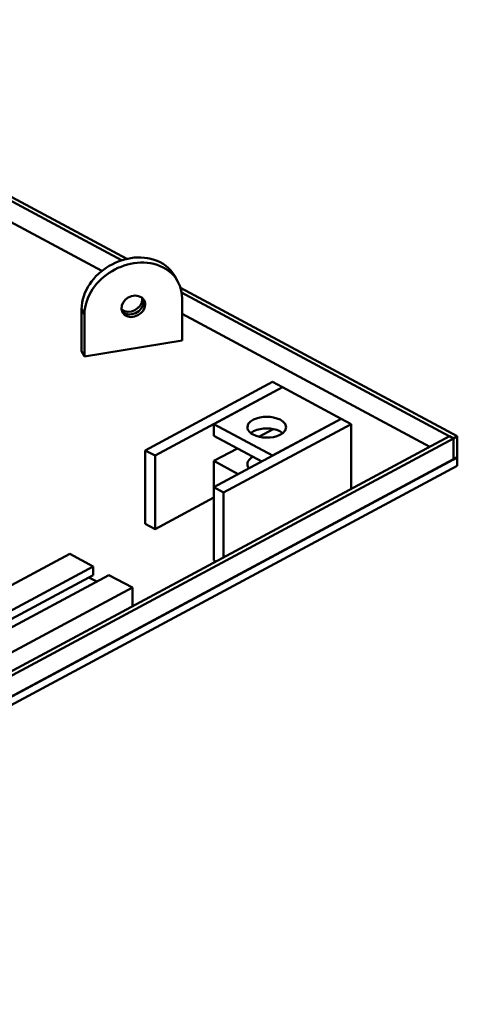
# Model space of a CAD drawing. Header units: millimetres. Extents: x 0 to 841, y 0 to 594.
# Tile 30 of 32: x 505 to 532, y 284 to 344. Entities that reach past the tile are written whole.
import ezdxf

# ---------------------------------------------------------------- set-up
doc = ezdxf.new("R2010")
doc.units = ezdxf.units.MM
doc.layers.add('VIS', color=7, linetype='CONTINUOUS', lineweight=50)

msp = doc.modelspace()

# ---------------------------------------------------------------- linework, layer by layer
at = {"layer": 'VIS'}
for points in [[(483.94, 344.498), (511.276, 329.822)], [(483.95, 344.235), (510.96, 329.734)], [(483.951, 342.944), (509.761, 329.086)], [(514.219, 328.778), (514.109, 328.951), (513.982, 329.112), (513.839, 329.259), (513.683, 329.392), (513.515, 329.51), (513.338, 329.613), (513.152, 329.7), (512.96, 329.772), (512.763, 329.828), (512.562, 329.87), (512.359, 329.897), (512.154, 329.91), (511.949, 329.911), (511.744, 329.898), (511.54, 329.873), (511.339, 329.836), (511.139, 329.787), (510.943, 329.728), (510.75, 329.658), (510.561, 329.578), (510.377, 329.488), (510.198, 329.388), (510.024, 329.279), (509.856, 329.16), (509.695, 329.033), (509.541, 328.898), (509.395, 328.754), (509.257, 328.602), (509.128, 328.442), (509.009, 328.275), (508.901, 328.101), (508.803, 327.921), (508.718, 327.734), (508.647, 327.542), (508.589, 327.345), (508.547, 327.144), (508.52, 326.941), (508.512, 326.736)], [(514.398, 328.464), (514.288, 328.637), (514.161, 328.797), (514.018, 328.945), (513.862, 329.078), (513.695, 329.196), (513.517, 329.299), (513.331, 329.386), (513.139, 329.458), (512.942, 329.514), (512.741, 329.556), (512.538, 329.583), (512.333, 329.596), (512.128, 329.596), (511.923, 329.584), (511.72, 329.559), (511.518, 329.522), (511.318, 329.473), (511.122, 329.414), (510.929, 329.344), (510.74, 329.264), (510.556, 329.173), (510.377, 329.074), (510.203, 328.964), (510.036, 328.846), (509.875, 328.719), (509.721, 328.583), (509.574, 328.44), (509.436, 328.288), (509.308, 328.128), (509.188, 327.961), (509.08, 327.787), (508.983, 327.606), (508.898, 327.42), (508.826, 327.228), (508.768, 327.031), (508.726, 326.83), (508.7, 326.627), (508.691, 326.422)], [(514.398, 328.464), (514.219, 328.778)], [(514.672, 327.405), (514.665, 327.59), (514.643, 327.772), (514.605, 327.953), (514.551, 328.129), (514.482, 328.3), (514.398, 328.464)], [(514.578, 328.049), (531.547, 318.939)], [(511.017, 326.534), (510.953, 326.741), (510.973, 326.956), (511.062, 327.154), (511.201, 327.321), (511.376, 327.45), (511.576, 327.535), (511.79, 327.57), (512.006, 327.545), (512.201, 327.453), (512.346, 327.293)], [(512.234, 327.348), (512.234, 327.362), (512.233, 327.376), (512.232, 327.391), (512.231, 327.405), (512.229, 327.419), (512.227, 327.433)], [(514.645, 327.755), (531.306, 318.81)], [(510.957, 326.708), (511.145, 326.606), (511.356, 326.571), (511.57, 326.596), (511.771, 326.671), (511.949, 326.79), (512.096, 326.948), (512.196, 327.137), (512.234, 327.348)], [(510.98, 326.617), (511.158, 326.48), (511.376, 326.419), (511.602, 326.427), (511.818, 326.494), (512.012, 326.611), (512.171, 326.772), (512.282, 326.969), (512.323, 327.191)], [(512.413, 327.034), (512.376, 326.826), (512.279, 326.639), (512.136, 326.483), (511.962, 326.363), (511.765, 326.286), (511.556, 326.257), (511.346, 326.285), (511.157, 326.377), (511.017, 326.534)], [(512.323, 327.191), (512.323, 327.221), (512.32, 327.251), (512.316, 327.28), (512.311, 327.31), (512.303, 327.339), (512.294, 327.367)], [(512.346, 327.293), (512.367, 327.253), (512.383, 327.211), (512.397, 327.168), (512.406, 327.124), (512.411, 327.079), (512.413, 327.034)], [(514.672, 324.824), (514.672, 327.405)], [(508.691, 326.422), (508.512, 326.736)], [(508.512, 326.736), (508.512, 324.154)], [(508.691, 326.422), (508.691, 323.84)], [(514.672, 326.449), (529.864, 318.293)], [(508.691, 323.84), (514.672, 324.824)], [(508.691, 323.84), (508.512, 324.154)], [(520.226, 322.269), (512.412, 318.074)], [(520.226, 322.269), (520.827, 321.946)], [(520.827, 321.946), (513.014, 317.751)], [(520.827, 321.946), (516.62, 319.688)], [(520.827, 321.946), (524.433, 320.01)], [(524.433, 320.01), (516.62, 315.815)], [(516.62, 318.97), (516.62, 319.688)], [(516.62, 319.688), (520.226, 317.751)], [(525.034, 319.688), (517.221, 315.493)], [(518.675, 319.494), (518.734, 319.693), (518.874, 319.848), (519.051, 319.96), (519.245, 320.039), (519.448, 320.092), (519.656, 320.123), (519.865, 320.133), (520.075, 320.123), (520.283, 320.092), (520.485, 320.039), (520.68, 319.96), (520.856, 319.848), (520.996, 319.693), (521.055, 319.494)], [(524.433, 320.01), (520.226, 317.751)], [(524.433, 320.01), (525.034, 319.688)], [(525.034, 315.7), (525.034, 319.688)], [(516.62, 318.97), (519.558, 317.393)], [(519.024, 319.042), (518.938, 319.093), (518.859, 319.153), (518.787, 319.223), (518.729, 319.304), (518.69, 319.395), (518.675, 319.494)], [(518.88, 319.135), (519.057, 319.246), (519.25, 319.324), (519.451, 319.376), (519.657, 319.406), (519.865, 319.416), (520.073, 319.406), (520.279, 319.376), (520.481, 319.324), (520.674, 319.246), (520.85, 319.135)], [(521.055, 319.494), (520.995, 319.293), (520.852, 319.137), (520.672, 319.024), (520.475, 318.945), (520.269, 318.893), (520.058, 318.863), (519.846, 318.855), (519.634, 318.867), (519.424, 318.901), (519.219, 318.958), (519.024, 319.042)], [(520.265, 319.379), (519.389, 318.908)], [(470, 286.153), (531.066, 318.939)], [(470.24, 286.024), (531.306, 318.81)], [(531.066, 318.939), (531.306, 318.81)], [(531.306, 318.81), (531.547, 318.939)], [(531.306, 317.519), (531.306, 318.81)], [(531.306, 317.519), (531.306, 318.81)], [(531.547, 317.648), (531.547, 318.939)], [(512.412, 313.571), (512.412, 318.074)], [(512.412, 318.074), (513.014, 317.751)], [(518.062, 318.196), (516.62, 317.422)], [(470, 284.604), (531.547, 317.648)], [(470.24, 284.733), (531.306, 317.519)], [(513.014, 313.248), (513.014, 317.751)], [(516.62, 315.815), (516.62, 317.422)], [(516.62, 317.422), (518.116, 316.618)], [(518.675, 317.228), (518.69, 317.326), (518.729, 317.418), (518.787, 317.499), (518.859, 317.568), (518.938, 317.628), (519.024, 317.68)], [(518.775, 316.972), (518.747, 317.01), (518.723, 317.049), (518.703, 317.092), (518.688, 317.136), (518.679, 317.181), (518.675, 317.228)], [(531.306, 317.519), (531.547, 317.648)], [(531.547, 317.132), (531.547, 317.648)], [(470, 284.088), (531.547, 317.132)], [(516.62, 311.312), (516.62, 315.815)], [(516.62, 315.815), (517.221, 315.493)], [(517.221, 311.505), (517.221, 315.493)], [(516.62, 315.184), (513.014, 313.248)], [(512.412, 313.571), (513.014, 313.248)], [(483.184, 298.509), (507.784, 311.717)], [(507.784, 311.717), (509.227, 310.942)], [(516.62, 311.312), (516.74, 311.247)], [(484.626, 297.735), (509.227, 310.942)], [(509.227, 310.942), (509.227, 310.426)], [(484.626, 297.218), (509.227, 310.426)], [(485.588, 297.218), (510.189, 310.426)], [(508.96, 310.283), (509.441, 310.025)], [(510.189, 310.426), (511.631, 309.652)], [(487.03, 296.444), (511.631, 309.652)], [(511.631, 308.504), (511.631, 309.652)]]:
    msp.add_lwpolyline(points, dxfattribs=at)

doc.saveas('drawing.dxf')
